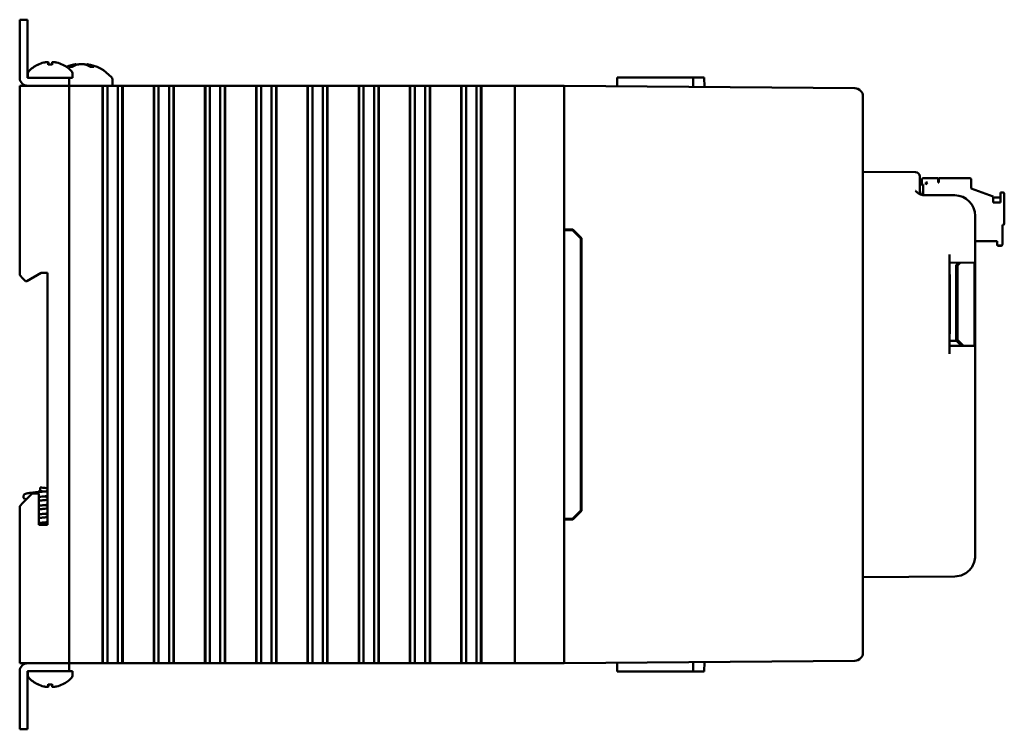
# Model space of a CAD drawing. Header units: inches. Extents: x 1.3 to 23.8, y 0.4 to 18.6.
# Tile 4 of 24: x 1.3 to 7.3, y 7.3 to 11.6. Entities that reach past the tile are written whole.
import ezdxf

# ---------------------------------------------------------------- set-up
doc = ezdxf.new("R2010")
doc.units = ezdxf.units.IN
doc.header["$LTSCALE"] = 0.8
doc.header["$MEASUREMENT"] = 0
doc.layers.add('Visible (ANSI)', color=7, linetype='Continuous', lineweight=50)

msp = doc.modelspace()

# ---------------------------------------------------------------- linework, layer by layer
at = {"layer": 'Visible (ANSI)'}
for p, q in [((1.3407, 11.5571), (1.2929, 11.5571)), ((1.2929, 11.5071), (1.2929, 11.5571)), ((1.3407, 11.5571), (1.3407, 11.5071)), ((1.2929, 11.5071), (1.2929, 11.2049)), ((1.3407, 11.2049), (1.3407, 11.5071)), ((1.4901, 11.2847), (1.4657, 11.2847)), ((1.4669, 11.2977), (1.468, 11.2847)), ((1.4889, 11.2977), (1.4878, 11.2847)), ((1.6361, 11.288), (1.6365, 11.2831)), ((1.6997, 11.288), (1.6992, 11.2824)), ((1.3429, 11.233), (1.3429, 11.2049)), ((1.6118, 11.272), (1.5937, 11.272)), ((1.6129, 11.233), (1.6129, 11.2049)), ((1.74, 11.272), (1.721, 11.272)), ((1.5429, 11.2049), (1.3408, 11.2049)), ((1.5429, 11.2049), (1.5929, 11.2049)), ((1.5929, 11.1571), (1.5929, 11.2049)), ((1.5929, 11.2049), (1.6129, 11.2049)), ((1.8544, 11.1952), (1.8544, 11.1571)), ((4.9138, 11.2071), (4.9133, 11.1543)), ((4.9138, 11.2071), (5.0132, 11.2071)), ((5.1621, 11.2071), (5.0132, 11.2071)), ((5.1621, 11.2071), (5.3741, 11.2071)), ((5.3741, 11.2071), (5.4423, 11.2071)), ((5.3741, 11.2071), (5.3746, 11.1503)), ((5.4423, 11.2071), (5.4428, 11.1497)), ((1.2929, 11.1571), (1.3129, 11.1571)), ((1.2929, 11.1571), (1.2929, 10.0081)), ((1.5729, 11.1571), (1.3129, 11.1571)), ((1.3408, 11.1571), (1.5429, 11.1571)), ((1.5729, 11.1571), (1.5929, 11.1571)), ((1.5929, 7.6571), (1.5929, 11.1571)), ((1.6129, 11.1571), (1.5929, 11.1571)), ((1.6129, 11.1571), (1.7906, 11.1571)), ((1.7948, 11.1571), (1.7906, 11.1571)), ((1.7959, 11.1571), (1.7948, 11.1571)), ((1.7948, 7.6571), (1.7948, 11.1571)), ((1.7971, 11.1571), (1.7959, 11.1571)), ((1.7959, 7.6571), (1.7959, 11.1571)), ((1.8124, 11.1571), (1.7971, 11.1571)), ((1.7971, 7.6571), (1.7971, 11.1571)), ((1.8124, 11.1571), (1.8245, 11.1571)), ((1.8245, 11.1571), (1.8413, 11.1571)), ((1.8245, 11.1571), (1.8245, 7.6571)), ((1.8413, 11.1571), (1.8552, 11.1571)), ((1.8568, 11.1571), (1.8552, 11.1571)), ((1.8568, 11.1571), (1.8707, 11.1571)), ((1.8707, 11.1571), (1.8875, 11.1571)), ((1.8875, 11.1571), (1.8996, 11.1571)), ((1.8875, 7.6571), (1.8875, 11.1571)), ((1.9149, 11.1571), (1.8996, 11.1571)), ((1.916, 11.1571), (1.9149, 11.1571)), ((1.9149, 7.6571), (1.9149, 11.1571)), ((1.9172, 11.1571), (1.916, 11.1571)), ((1.916, 7.6571), (1.916, 11.1571)), ((1.9213, 11.1571), (1.9172, 11.1571)), ((1.9172, 7.6571), (1.9172, 11.1571)), ((1.9213, 11.1571), (2.1012, 11.1571)), ((2.1053, 11.1571), (2.1012, 11.1571)), ((2.1065, 11.1571), (2.1053, 11.1571)), ((2.1053, 7.6571), (2.1053, 11.1571)), ((2.1076, 11.1571), (2.1065, 11.1571)), ((2.1065, 7.6571), (2.1065, 11.1571)), ((2.1229, 11.1571), (2.1076, 11.1571)), ((2.1076, 7.6571), (2.1076, 11.1571)), ((2.1229, 11.1571), (2.135, 11.1571)), ((2.135, 11.1571), (2.1518, 11.1571)), ((2.135, 11.1571), (2.135, 7.6571)), ((2.1518, 11.1571), (2.1657, 11.1571)), ((2.1673, 11.1571), (2.1657, 11.1571)), ((2.1673, 11.1571), (2.1812, 11.1571)), ((2.1812, 11.1571), (2.1981, 11.1571)), ((2.1981, 11.1571), (2.2101, 11.1571)), ((2.1981, 7.6571), (2.1981, 11.1571)), ((2.2254, 11.1571), (2.2101, 11.1571)), ((2.2266, 11.1571), (2.2254, 11.1571)), ((2.2254, 7.6571), (2.2254, 11.1571)), ((2.2277, 11.1571), (2.2266, 11.1571)), ((2.2266, 7.6571), (2.2266, 11.1571)), ((2.2319, 11.1571), (2.2277, 11.1571)), ((2.2277, 7.6571), (2.2277, 11.1571)), ((2.2319, 11.1571), (2.4117, 11.1571)), ((2.4159, 11.1571), (2.4117, 11.1571)), ((2.4171, 11.1571), (2.4159, 11.1571)), ((2.4159, 7.6571), (2.4159, 11.1571)), ((2.4182, 11.1571), (2.4171, 11.1571)), ((2.4171, 7.6571), (2.4171, 11.1571)), ((2.4335, 11.1571), (2.4182, 11.1571)), ((2.4182, 7.6571), (2.4182, 11.1571)), ((2.4335, 11.1571), (2.4456, 11.1571)), ((2.4456, 11.1571), (2.4624, 11.1571)), ((2.4456, 11.1571), (2.4456, 7.6571)), ((2.4624, 11.1571), (2.4763, 11.1571)), ((2.4779, 11.1571), (2.4763, 11.1571)), ((2.4779, 11.1571), (2.4918, 11.1571)), ((2.4918, 11.1571), (2.5086, 11.1571)), ((2.5086, 11.1571), (2.5207, 11.1571)), ((2.5086, 7.6571), (2.5086, 11.1571)), ((2.536, 11.1571), (2.5207, 11.1571)), ((2.5371, 11.1571), (2.536, 11.1571)), ((2.536, 7.6571), (2.536, 11.1571)), ((2.5383, 11.1571), (2.5371, 11.1571)), ((2.5371, 7.6571), (2.5371, 11.1571)), ((2.5424, 11.1571), (2.5383, 11.1571)), ((2.5383, 7.6571), (2.5383, 11.1571)), ((2.5424, 11.1571), (2.7223, 11.1571)), ((2.7265, 11.1571), (2.7223, 11.1571)), ((2.7276, 11.1571), (2.7265, 11.1571)), ((2.7265, 7.6571), (2.7265, 11.1571)), ((2.7288, 11.1571), (2.7276, 11.1571)), ((2.7276, 7.6571), (2.7276, 11.1571)), ((2.744, 11.1571), (2.7288, 11.1571)), ((2.7288, 7.6571), (2.7288, 11.1571)), ((2.744, 11.1571), (2.7561, 11.1571)), ((2.7561, 11.1571), (2.773, 11.1571)), ((2.7561, 11.1571), (2.7561, 7.6571)), ((2.773, 11.1571), (2.7868, 11.1571)), ((2.7884, 11.1571), (2.7868, 11.1571)), ((2.7884, 11.1571), (2.8023, 11.1571)), ((2.8023, 11.1571), (2.8192, 11.1571)), ((2.8192, 11.1571), (2.8312, 11.1571)), ((2.8192, 7.6571), (2.8192, 11.1571)), ((2.8465, 11.1571), (2.8312, 11.1571)), ((2.8477, 11.1571), (2.8465, 11.1571)), ((2.8465, 7.6571), (2.8465, 11.1571)), ((2.8488, 11.1571), (2.8477, 11.1571)), ((2.8477, 7.6571), (2.8477, 11.1571)), ((2.853, 11.1571), (2.8488, 11.1571)), ((2.8488, 7.6571), (2.8488, 11.1571)), ((2.853, 11.1571), (3.0329, 11.1571)), ((3.037, 11.1571), (3.0329, 11.1571)), ((3.0382, 11.1571), (3.037, 11.1571)), ((3.037, 7.6571), (3.037, 11.1571)), ((3.0393, 11.1571), (3.0382, 11.1571)), ((3.0382, 7.6571), (3.0382, 11.1571)), ((3.0546, 11.1571), (3.0393, 11.1571)), ((3.0393, 7.6571), (3.0393, 11.1571)), ((3.0546, 11.1571), (3.0667, 11.1571)), ((3.0667, 11.1571), (3.0835, 11.1571)), ((3.0667, 11.1571), (3.0667, 7.6571)), ((3.0835, 11.1571), (3.0974, 11.1571)), ((3.099, 11.1571), (3.0974, 11.1571)), ((3.099, 11.1571), (3.1129, 11.1571)), ((3.1129, 11.1571), (3.1297, 11.1571)), ((3.1297, 11.1571), (3.1418, 11.1571)), ((3.1297, 7.6571), (3.1297, 11.1571)), ((3.1571, 11.1571), (3.1418, 11.1571)), ((3.1582, 11.1571), (3.1571, 11.1571)), ((3.1571, 7.6571), (3.1571, 11.1571)), ((3.1594, 11.1571), (3.1582, 11.1571)), ((3.1582, 7.6571), (3.1582, 11.1571)), ((3.1635, 11.1571), (3.1594, 11.1571)), ((3.1594, 7.6571), (3.1594, 11.1571)), ((3.1635, 11.1571), (3.3434, 11.1571)), ((3.3476, 11.1571), (3.3434, 11.1571)), ((3.3487, 11.1571), (3.3476, 11.1571)), ((3.3476, 7.6571), (3.3476, 11.1571)), ((3.3499, 11.1571), (3.3487, 11.1571)), ((3.3487, 7.6571), (3.3487, 11.1571)), ((3.3652, 11.1571), (3.3499, 11.1571)), ((3.3499, 7.6571), (3.3499, 11.1571)), ((3.3652, 11.1571), (3.3772, 11.1571)), ((3.3772, 11.1571), (3.3941, 11.1571)), ((3.3772, 11.1571), (3.3772, 7.6571)), ((3.3941, 11.1571), (3.4079, 11.1571)), ((3.4096, 11.1571), (3.4079, 11.1571)), ((3.4096, 11.1571), (3.4234, 11.1571)), ((3.4234, 11.1571), (3.4403, 11.1571)), ((3.4403, 11.1571), (3.4523, 11.1571)), ((3.4403, 7.6571), (3.4403, 11.1571)), ((3.4676, 11.1571), (3.4523, 11.1571)), ((3.4688, 11.1571), (3.4676, 11.1571)), ((3.4676, 7.6571), (3.4676, 11.1571)), ((3.4699, 11.1571), (3.4688, 11.1571)), ((3.4688, 7.6571), (3.4688, 11.1571)), ((3.4741, 11.1571), (3.4699, 11.1571)), ((3.4699, 7.6571), (3.4699, 11.1571)), ((3.4741, 11.1571), (3.654, 11.1571)), ((3.6581, 11.1571), (3.654, 11.1571)), ((3.6593, 11.1571), (3.6581, 11.1571)), ((3.6581, 7.6571), (3.6581, 11.1571)), ((3.6604, 11.1571), (3.6593, 11.1571)), ((3.6593, 7.6571), (3.6593, 11.1571)), ((3.6757, 11.1571), (3.6604, 11.1571)), ((3.6604, 7.6571), (3.6604, 11.1571)), ((3.6757, 11.1571), (3.6878, 11.1571)), ((3.6878, 11.1571), (3.7046, 11.1571)), ((3.6878, 11.1571), (3.6878, 7.6571)), ((3.7046, 11.1571), (3.7185, 11.1571)), ((3.7201, 11.1571), (3.7185, 11.1571)), ((3.7201, 11.1571), (3.734, 11.1571)), ((3.734, 11.1571), (3.7508, 11.1571)), ((3.7508, 11.1571), (3.7629, 11.1571)), ((3.7508, 7.6571), (3.7508, 11.1571)), ((3.7782, 11.1571), (3.7629, 11.1571)), ((3.7793, 11.1571), (3.7782, 11.1571)), ((3.7782, 7.6571), (3.7782, 11.1571)), ((3.7805, 11.1571), (3.7793, 11.1571)), ((3.7793, 7.6571), (3.7793, 11.1571)), ((3.7846, 11.1571), (3.7805, 11.1571)), ((3.7805, 7.6571), (3.7805, 11.1571)), ((3.7846, 11.1571), (3.9645, 11.1571)), ((3.9687, 11.1571), (3.9645, 11.1571)), ((3.9698, 11.1571), (3.9687, 11.1571)), ((3.9687, 7.6571), (3.9687, 11.1571)), ((3.971, 11.1571), (3.9698, 11.1571)), ((3.9698, 7.6571), (3.9698, 11.1571)), ((3.9863, 11.1571), (3.971, 11.1571)), ((3.971, 7.6571), (3.971, 11.1571)), ((3.9863, 11.1571), (3.9983, 11.1571)), ((3.9983, 11.1571), (4.0152, 11.1571)), ((3.9983, 11.1571), (3.9983, 7.6571)), ((4.0152, 11.1571), (4.0291, 11.1571)), ((4.0307, 11.1571), (4.0291, 11.1571)), ((4.0307, 11.1571), (4.0445, 11.1571)), ((4.0445, 11.1571), (4.0614, 11.1571)), ((4.0614, 7.6571), (4.0614, 11.1571)), ((4.0614, 11.1571), (4.0735, 11.1571)), ((4.0887, 11.1571), (4.0735, 11.1571)), ((4.0899, 11.1571), (4.0887, 11.1571)), ((4.0887, 7.6571), (4.0887, 11.1571)), ((4.091, 11.1571), (4.0899, 11.1571)), ((4.0899, 7.6571), (4.0899, 11.1571)), ((4.0952, 11.1571), (4.091, 11.1571)), ((4.091, 7.6571), (4.091, 11.1571)), ((4.0952, 11.1571), (4.2179, 11.1571)), ((4.2929, 11.1571), (4.2179, 11.1571)), ((4.2929, 11.1571), (4.3129, 11.1571)), ((4.2929, 11.1571), (4.2929, 7.6571)), ((4.5729, 11.1571), (4.3129, 11.1571)), ((4.5729, 11.1571), (4.5929, 11.1571)), ((6.3544, 11.1417), (4.5929, 11.1571)), ((4.5929, 7.6571), (4.5929, 11.1571)), ((6.4039, 11.0917), (6.4039, 11.0913)), ((6.4039, 7.7229), (6.4039, 11.0913)), ((6.7231, 10.6328), (6.4039, 10.6356)), ((6.7479, 10.6078), (6.7479, 10.5828)), ((6.7479, 10.5197), (6.7479, 10.5828)), ((6.7605, 10.5857), (6.7605, 10.5582)), ((6.8589, 10.5975), (6.7723, 10.5975)), ((6.7841, 10.5699), (6.7959, 10.5699)), ((6.7841, 10.5581), (6.7959, 10.5699)), ((6.7841, 10.5581), (6.7841, 10.5699)), ((6.7958, 10.5699), (6.7841, 10.5699)), ((6.7841, 10.5699), (6.7958, 10.5699)), ((6.7841, 10.5698), (6.7957, 10.5698)), ((6.7957, 10.5697), (6.7841, 10.5697)), ((6.7955, 10.5696), (6.7841, 10.5696)), ((6.7841, 10.5696), (6.7956, 10.5696)), ((6.7955, 10.5696), (6.7841, 10.5696)), ((6.7841, 10.5695), (6.7955, 10.5695)), ((6.7841, 10.5695), (6.7955, 10.5695)), ((6.7954, 10.5695), (6.7841, 10.5695)), ((6.7841, 10.5694), (6.7953, 10.5694)), ((6.7953, 10.5693), (6.7841, 10.5693)), ((6.7841, 10.5693), (6.7952, 10.5693)), ((6.7841, 10.5692), (6.7951, 10.5692)), ((6.7951, 10.5692), (6.7841, 10.5692)), ((6.8589, 10.5699), (6.8589, 10.5975)), ((6.8628, 10.5699), (6.8589, 10.5699)), ((7.0518, 10.5975), (6.8628, 10.5975)), ((6.8628, 10.5975), (6.8628, 10.5699)), ((7.0597, 10.5345), (7.0597, 10.5896)), ((6.7479, 10.5582), (6.7683, 10.5582)), ((6.7683, 10.4952), (6.7683, 10.5582)), ((7.0597, 10.5345), (7.1935, 10.4858)), ((7.2526, 10.5109), (7.2368, 10.5109)), ((7.2368, 10.5109), (7.2368, 10.4495)), ((7.2605, 10.3219), (7.2605, 10.503)), ((6.96, 10.4931), (6.7662, 10.4948)), ((7.1935, 10.4495), (7.1935, 10.4858)), ((7.2368, 10.4793), (7.1935, 10.4793)), ((7.2368, 10.4495), (7.1935, 10.4495)), ((7.0839, 10.1352), (7.0839, 10.3681)), ((4.5929, 10.2871), (4.645, 10.2866)), ((4.5929, 10.2821), (4.6429, 10.2817)), ((4.6429, 10.2817), (4.6929, 10.2312)), ((4.645, 10.2866), (4.6979, 10.2333)), ((7.2486, 10.1959), (7.2486, 10.314)), ((7.2486, 10.314), (7.2526, 10.314)), ((7.2486, 10.3136), (7.2526, 10.3136)), ((7.2526, 10.3136), (7.2486, 10.3136)), ((7.2526, 10.3133), (7.2486, 10.3133)), ((7.2605, 10.3219), (7.2605, 10.3215)), ((7.2605, 10.3215), (7.2605, 10.3211)), ((4.6929, 8.583), (4.6929, 10.2312)), ((4.6979, 10.2333), (4.6979, 8.5809)), ((7.0839, 10.2156), (7.2171, 10.2156)), ((7.0839, 10.2152), (7.2171, 10.2152)), ((7.2171, 10.2152), (7.0839, 10.2152)), ((7.2171, 10.2148), (7.0839, 10.2148)), ((7.2171, 10.2156), (7.2171, 10.1959)), ((7.2171, 10.1959), (7.2171, 10.1955)), ((7.2171, 10.1955), (7.2171, 10.1951)), ((7.225, 10.1881), (7.2408, 10.1881)), ((7.225, 10.1877), (7.2408, 10.1877)), ((7.2408, 10.1877), (7.225, 10.1877)), ((7.2408, 10.1873), (7.225, 10.1873)), ((7.2486, 10.1959), (7.2486, 10.1955)), ((7.2486, 10.1955), (7.2486, 10.1951)), ((6.9289, 9.5315), (6.9289, 10.1338)), ((6.9289, 10.0838), (7.0839, 10.0852)), ((7.0839, 10.1352), (7.0839, 10.0852)), ((7.0839, 10.0852), (7.0839, 9.5802)), ((6.9692, 10.07), (6.9835, 10.0843)), ((6.9692, 10.07), (6.9835, 10.0843)), ((6.9692, 9.6667), (6.9692, 10.07)), ((6.9938, 10.0844), (6.9765, 10.067)), ((6.9765, 10.067), (6.9765, 9.6167)), ((7.0788, 10.0851), (7.0788, 9.5802)), ((1.3129, 9.9881), (1.2929, 10.0081)), ((1.3129, 9.9881), (1.3279, 9.9731)), ((1.3279, 9.9731), (1.3363, 9.9731)), ((1.3363, 9.9731), (1.4229, 10.0231)), ((1.4229, 10.0231), (1.4609, 10.0231)), ((1.4609, 10.0231), (1.4609, 8.4961)), ((6.9289, 10.0127), (6.9297, 10.0127)), ((6.9297, 9.9564), (6.9297, 10.0127)), ((6.9297, 9.834), (6.9297, 9.9564)), ((6.9289, 9.834), (6.9297, 9.834)), ((6.9289, 9.834), (6.9297, 9.834)), ((6.9297, 9.8328), (6.9289, 9.8328)), ((6.9297, 9.834), (6.9297, 9.834)), ((6.9297, 9.834), (6.9297, 9.8328)), ((6.9297, 9.7092), (6.9297, 9.8328)), ((6.9297, 9.6528), (6.9297, 9.7092)), ((6.9289, 9.6528), (6.9297, 9.6528)), ((6.9714, 9.6115), (6.9289, 9.6115)), ((6.9297, 9.6528), (6.9297, 9.6528)), ((6.9692, 9.6489), (6.9692, 9.6667)), ((6.9765, 9.6666), (6.9692, 9.6666)), ((6.9765, 9.6666), (6.9692, 9.6666)), ((6.9692, 9.6489), (6.9692, 9.6312)), ((6.9692, 9.6312), (6.9692, 9.6115)), ((7.002, 9.5809), (6.9714, 9.6115)), ((6.9765, 9.6167), (7.0124, 9.5808)), ((6.9765, 9.6167), (7.0124, 9.5808)), ((6.9765, 9.6167), (6.9765, 9.6167)), ((7.0839, 9.5802), (6.9289, 9.5815)), ((7.0839, 9.5802), (7.0839, 9.5302)), ((7.0839, 8.3084), (7.0839, 9.5302)), ((1.4179, 8.7071), (1.4179, 8.7221)), ((1.3689, 8.6861), (1.3129, 8.6301)), ((1.4089, 8.6861), (1.3689, 8.6861)), ((1.4089, 8.4961), (1.4089, 8.6861)), ((1.4129, 8.7071), (1.4229, 8.7071)), ((1.4129, 8.7071), (1.4129, 8.6971)), ((1.4129, 8.6971), (1.4229, 8.6971)), ((1.4179, 8.6958), (1.4179, 8.6971)), ((1.4229, 8.7071), (1.4229, 8.6971)), ((1.2929, 8.6101), (1.3129, 8.6301)), ((1.2929, 8.6101), (1.2929, 7.6571)), ((4.6929, 8.583), (4.6429, 8.5325)), ((4.6979, 8.5809), (4.645, 8.5275)), ((1.4609, 8.4961), (1.4089, 8.4961)), ((4.5929, 8.5321), (4.6429, 8.5325)), ((4.645, 8.5275), (4.5929, 8.5271)), ((6.4039, 8.1786), (6.96, 8.1834)), ((6.4039, 7.7229), (6.4039, 7.7225)), ((1.3129, 7.6571), (1.2929, 7.6571)), ((1.5729, 7.6571), (1.3129, 7.6571)), ((1.3408, 7.6571), (1.5429, 7.6571)), ((1.5929, 7.6571), (1.5729, 7.6571)), ((1.5929, 7.6571), (1.6129, 7.6571)), ((1.5929, 7.6093), (1.5929, 7.6571)), ((1.7906, 7.6571), (1.6129, 7.6571)), ((1.7906, 7.6571), (1.7948, 7.6571)), ((1.7959, 7.6571), (1.7948, 7.6571)), ((1.7971, 7.6571), (1.7959, 7.6571)), ((1.8124, 7.6571), (1.7971, 7.6571)), ((1.8245, 7.6571), (1.8124, 7.6571)), ((1.8413, 7.6571), (1.8245, 7.6571)), ((1.8552, 7.6571), (1.8413, 7.6571)), ((1.8552, 7.6571), (1.8568, 7.6571)), ((1.8707, 7.6571), (1.8568, 7.6571)), ((1.8875, 7.6571), (1.8707, 7.6571)), ((1.8996, 7.6571), (1.8875, 7.6571)), ((1.9149, 7.6571), (1.8996, 7.6571)), ((1.916, 7.6571), (1.9149, 7.6571)), ((1.9172, 7.6571), (1.916, 7.6571)), ((1.9172, 7.6571), (1.9213, 7.6571)), ((2.1012, 7.6571), (1.9213, 7.6571)), ((2.1012, 7.6571), (2.1053, 7.6571)), ((2.1065, 7.6571), (2.1053, 7.6571)), ((2.1076, 7.6571), (2.1065, 7.6571)), ((2.1229, 7.6571), (2.1076, 7.6571)), ((2.135, 7.6571), (2.1229, 7.6571)), ((2.1518, 7.6571), (2.135, 7.6571)), ((2.1657, 7.6571), (2.1518, 7.6571)), ((2.1657, 7.6571), (2.1673, 7.6571)), ((2.1812, 7.6571), (2.1673, 7.6571)), ((2.1981, 7.6571), (2.1812, 7.6571)), ((2.2101, 7.6571), (2.1981, 7.6571)), ((2.2254, 7.6571), (2.2101, 7.6571)), ((2.2266, 7.6571), (2.2254, 7.6571)), ((2.2277, 7.6571), (2.2266, 7.6571)), ((2.2277, 7.6571), (2.2319, 7.6571)), ((2.4117, 7.6571), (2.2319, 7.6571)), ((2.4117, 7.6571), (2.4159, 7.6571)), ((2.4171, 7.6571), (2.4159, 7.6571)), ((2.4182, 7.6571), (2.4171, 7.6571)), ((2.4335, 7.6571), (2.4182, 7.6571)), ((2.4456, 7.6571), (2.4335, 7.6571)), ((2.4624, 7.6571), (2.4456, 7.6571)), ((2.4763, 7.6571), (2.4624, 7.6571)), ((2.4763, 7.6571), (2.4779, 7.6571)), ((2.4918, 7.6571), (2.4779, 7.6571)), ((2.5086, 7.6571), (2.4918, 7.6571)), ((2.5207, 7.6571), (2.5086, 7.6571)), ((2.536, 7.6571), (2.5207, 7.6571)), ((2.5371, 7.6571), (2.536, 7.6571)), ((2.5383, 7.6571), (2.5371, 7.6571)), ((2.5383, 7.6571), (2.5424, 7.6571)), ((2.7223, 7.6571), (2.5424, 7.6571)), ((2.7223, 7.6571), (2.7265, 7.6571)), ((2.7276, 7.6571), (2.7265, 7.6571)), ((2.7288, 7.6571), (2.7276, 7.6571)), ((2.744, 7.6571), (2.7288, 7.6571)), ((2.7561, 7.6571), (2.744, 7.6571)), ((2.773, 7.6571), (2.7561, 7.6571)), ((2.7868, 7.6571), (2.773, 7.6571)), ((2.7868, 7.6571), (2.7884, 7.6571)), ((2.8023, 7.6571), (2.7884, 7.6571)), ((2.8192, 7.6571), (2.8023, 7.6571)), ((2.8312, 7.6571), (2.8192, 7.6571)), ((2.8465, 7.6571), (2.8312, 7.6571)), ((2.8477, 7.6571), (2.8465, 7.6571)), ((2.8488, 7.6571), (2.8477, 7.6571)), ((2.8488, 7.6571), (2.853, 7.6571)), ((3.0329, 7.6571), (2.853, 7.6571)), ((3.0329, 7.6571), (3.037, 7.6571)), ((3.0382, 7.6571), (3.037, 7.6571)), ((3.0393, 7.6571), (3.0382, 7.6571)), ((3.0546, 7.6571), (3.0393, 7.6571)), ((3.0667, 7.6571), (3.0546, 7.6571)), ((3.0835, 7.6571), (3.0667, 7.6571)), ((3.0974, 7.6571), (3.0835, 7.6571)), ((3.0974, 7.6571), (3.099, 7.6571)), ((3.1129, 7.6571), (3.099, 7.6571)), ((3.1297, 7.6571), (3.1129, 7.6571)), ((3.1418, 7.6571), (3.1297, 7.6571)), ((3.1571, 7.6571), (3.1418, 7.6571)), ((3.1582, 7.6571), (3.1571, 7.6571)), ((3.1594, 7.6571), (3.1582, 7.6571)), ((3.1594, 7.6571), (3.1635, 7.6571)), ((3.3434, 7.6571), (3.1635, 7.6571)), ((3.3434, 7.6571), (3.3476, 7.6571)), ((3.3487, 7.6571), (3.3476, 7.6571)), ((3.3499, 7.6571), (3.3487, 7.6571)), ((3.3652, 7.6571), (3.3499, 7.6571)), ((3.3772, 7.6571), (3.3652, 7.6571)), ((3.3941, 7.6571), (3.3772, 7.6571)), ((3.4079, 7.6571), (3.3941, 7.6571)), ((3.4079, 7.6571), (3.4096, 7.6571)), ((3.4234, 7.6571), (3.4096, 7.6571)), ((3.4403, 7.6571), (3.4234, 7.6571)), ((3.4523, 7.6571), (3.4403, 7.6571)), ((3.4676, 7.6571), (3.4523, 7.6571)), ((3.4688, 7.6571), (3.4676, 7.6571)), ((3.4699, 7.6571), (3.4688, 7.6571)), ((3.4699, 7.6571), (3.4741, 7.6571)), ((3.654, 7.6571), (3.4741, 7.6571)), ((3.654, 7.6571), (3.6581, 7.6571)), ((3.6593, 7.6571), (3.6581, 7.6571)), ((3.6604, 7.6571), (3.6593, 7.6571)), ((3.6757, 7.6571), (3.6604, 7.6571)), ((3.6878, 7.6571), (3.6757, 7.6571)), ((3.7046, 7.6571), (3.6878, 7.6571)), ((3.7185, 7.6571), (3.7046, 7.6571)), ((3.7185, 7.6571), (3.7201, 7.6571)), ((3.734, 7.6571), (3.7201, 7.6571)), ((3.7508, 7.6571), (3.734, 7.6571)), ((3.7629, 7.6571), (3.7508, 7.6571)), ((3.7782, 7.6571), (3.7629, 7.6571)), ((3.7793, 7.6571), (3.7782, 7.6571)), ((3.7805, 7.6571), (3.7793, 7.6571)), ((3.7805, 7.6571), (3.7846, 7.6571)), ((3.9645, 7.6571), (3.7846, 7.6571)), ((3.9645, 7.6571), (3.9687, 7.6571)), ((3.9698, 7.6571), (3.9687, 7.6571)), ((3.971, 7.6571), (3.9698, 7.6571)), ((3.9863, 7.6571), (3.971, 7.6571)), ((3.9983, 7.6571), (3.9863, 7.6571)), ((4.0152, 7.6571), (3.9983, 7.6571)), ((4.0291, 7.6571), (4.0152, 7.6571)), ((4.0291, 7.6571), (4.0307, 7.6571)), ((4.0445, 7.6571), (4.0307, 7.6571)), ((4.0614, 7.6571), (4.0445, 7.6571)), ((4.0735, 7.6571), (4.0614, 7.6571)), ((4.0887, 7.6571), (4.0735, 7.6571)), ((4.0899, 7.6571), (4.0887, 7.6571)), ((4.091, 7.6571), (4.0899, 7.6571)), ((4.091, 7.6571), (4.0952, 7.6571)), ((4.2179, 7.6571), (4.0952, 7.6571)), ((4.2179, 7.6571), (4.2929, 7.6571)), ((4.3129, 7.6571), (4.2929, 7.6571)), ((4.5729, 7.6571), (4.3129, 7.6571)), ((4.5929, 7.6571), (4.5729, 7.6571)), ((4.5929, 7.6571), (6.3544, 7.6725)), ((4.9138, 7.6071), (4.9133, 7.6599)), ((5.3741, 7.6071), (5.3746, 7.6639)), ((5.4423, 7.6071), (5.4428, 7.6645)), ((1.2929, 7.6093), (1.2929, 7.3071)), ((1.3407, 7.3071), (1.3407, 7.6093)), ((1.3408, 7.6093), (1.5429, 7.6093)), ((1.3429, 7.5812), (1.3429, 7.6093)), ((1.5929, 7.6093), (1.5429, 7.6093)), ((1.6129, 7.6093), (1.5929, 7.6093)), ((1.6129, 7.5812), (1.6129, 7.6093)), ((4.9138, 7.6071), (5.0132, 7.6071)), ((5.1621, 7.6071), (5.0132, 7.6071)), ((5.1621, 7.6071), (5.3741, 7.6071)), ((5.3741, 7.6071), (5.4423, 7.6071)), ((1.4657, 7.5295), (1.4901, 7.5295)), ((1.4669, 7.5165), (1.468, 7.5295)), ((1.4889, 7.5165), (1.4878, 7.5295)), ((1.2929, 7.2571), (1.2929, 7.3071)), ((1.3407, 7.3071), (1.3407, 7.2571)), ((1.2929, 7.2571), (1.3407, 7.2571))]:
    msp.add_line(p, q, dxfattribs=at)
for centre, radius, start, end in [((1.4779, 11.1264), 0.1755, 115.97376, 138.38839), ((1.4035, 11.2791), 0.0056, 93.03124, 115.97376), ((1.5523, 11.2791), 0.0056, 64.02624, 86.96876), ((1.4779, 11.1264), 0.1755, 41.61161, 64.02624), ((1.6679, 11.0476), 0.2424, 97.54366, 112.2949), ((1.6679, 11.0476), 0.2424, 41.54088, 82.45634), ((1.3579, 11.233), 0.015, 138.38839, 180), ((1.5979, 11.233), 0.015, 0, 41.61161), ((1.3408, 11.2049), 0.0478, 180, 270), ((1.3408, 11.2049), 0.0000394, 180, 270), ((1.8344, 11.1952), 0.02, 0, 41.54088), ((6.3539, 11.0917), 0.05, 0, 89.5), ((6.7229, 10.6078), 0.025, 0, 89.5), ((6.7729, 10.5197), 0.025, 180, 269.5), ((6.9589, 10.3681), 0.125, 0, 89.5), ((6.9589, 8.3084), 0.125, 323.62792, 0), ((6.3539, 7.7225), 0.05, 270.5, 0), ((1.3408, 7.6093), 0.0478, 90, 180), ((1.3408, 7.6093), 0.0000394, 90, 180), ((1.3579, 7.5812), 0.015, 180, 221.61161), ((1.5979, 7.5812), 0.015, 318.38839, 0), ((1.4779, 7.6878), 0.1755, 221.61161, 244.02624), ((1.4035, 7.5351), 0.0056, 244.02624, 266.96876), ((1.5523, 7.5351), 0.0056, 273.03124, 295.97376), ((1.4779, 7.6878), 0.1755, 295.97376, 318.38839)]:
    msp.add_arc(centre, radius, start, end, dxfattribs=at)
for centre, major_axis, ratio, start_param, end_param in [((1.4775, 11.1269), (0.1419, 0.103), 0.994184, 1.162703, 1.391464), ((1.4842, 11.1269), (-0.0153, 0.1747), 0.063267, 0.217042, 0.445804), ((1.4716, 11.1269), (0.0153, 0.1747), 0.063267, 5.837382, 6.066143), ((1.4783, 11.1269), (0.1419, -0.103), 0.994184, 1.750128, 1.978889), ((1.6743, 11.0485), (-0.0317, 0.2402), 0.74634, 0.095241, 0.294141), ((1.661, 11.0485), (0.0291, 0.2405), 0.689166, 0.276812, 0.475712), ((1.6751, 11.0485), (-0.0281, 0.2406), 0.659834, 5.813878, 6.012778), ((1.6748, 11.0485), (-0.0291, 0.2405), 0.689166, 5.963289, 6.006373), ((1.6613, 11.0485), (0.0304, 0.2403), 0.719342, 5.981502, 6.180402), ((6.7723, 10.5857), (-0.0118, 0), 1, 4.712389, 6.283185), ((7.0518, 10.5896), (0.00787, 0), 1, 0, 1.570796), ((7.2526, 10.503), (0.00787, 0), 1, 0, 1.570796), ((7.2526, 10.3219), (0.00787, 0), 1, 4.712389, 6.283185), ((7.2526, 10.3215), (0.00787, 0), 1, 4.712389, 6.283185), ((7.2526, 10.3215), (0.00787, 0), 1, 4.712389, 6.283185), ((7.2526, 10.3211), (0.00787, 0), 1, 4.712389, 6.283185), ((7.225, 10.1959), (-0.00787, 0), 1, 0, 1.570796), ((7.225, 10.1955), (-0.00787, 0), 1, 0, 1.570796), ((7.225, 10.1955), (-0.00787, 0), 1, 0, 1.570796), ((7.225, 10.1951), (-0.00787, 0), 1, 0, 1.570796), ((7.2408, 10.1959), (0.00787, 0), 1, 4.712389, 6.283185), ((7.2408, 10.1955), (0.00787, 0), 1, 4.712389, 6.283185), ((7.2408, 10.1955), (0.00787, 0), 1, 4.712389, 6.283185), ((7.2408, 10.1951), (0.00787, 0), 1, 4.712389, 6.283185), ((1.4775, 7.6872), (-0.1419, 0.103), 0.994184, 1.750128, 1.978889), ((1.4842, 7.6872), (-0.0153, -0.1747), 0.063267, 5.837382, 6.066143), ((1.4716, 7.6872), (0.0153, -0.1747), 0.063267, 0.217042, 0.445804), ((1.4783, 7.6872), (-0.1419, -0.103), 0.994184, 1.162703, 1.391464)]:
    msp.add_ellipse(centre, major_axis=major_axis, ratio=ratio, start_param=start_param, end_param=end_param, dxfattribs=at)
for points, knots in [([(1.4398, 11.2974), (1.443, 11.2981), (1.4464, 11.2987), (1.4527, 11.2996), (1.4557, 11.2998), (1.4605, 11.3), (1.4627, 11.2998), (1.4657, 11.2992), (1.4666, 11.2987), (1.4669, 11.2978), (1.4669, 11.2976), (1.4669, 11.2974)], [0, 0, 0, 0, 0.0244853, 0.0244853, 0.0489707, 0.0489707, 0.0733441, 0.0733441, 0.0977174, 0.0977174, 0.1059587, 0.1059587, 0.1059587, 0.1059587]), ([(1.4656, 11.2842), (1.4656, 11.2842), (1.4656, 11.2843), (1.4656, 11.2846), (1.4657, 11.2847), (1.4657, 11.2847)], [0.015061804, 0.015061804, 0.015061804, 0.015061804, 0.015911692, 0.015911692, 0.021209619, 0.021209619, 0.021209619, 0.021209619]), ([(1.489, 11.2974), (1.4888, 11.2981), (1.4893, 11.2987), (1.4915, 11.2996), (1.4933, 11.2998), (1.4976, 11.3), (1.5003, 11.2998), (1.5063, 11.2992), (1.5097, 11.2987), (1.5138, 11.2978), (1.5149, 11.2976), (1.516, 11.2974)], [0, 0, 0, 0, 0.0245201, 0.0245201, 0.0490401, 0.0490401, 0.0733788, 0.0733788, 0.0977174, 0.0977174, 0.1059587, 0.1059587, 0.1059587, 0.1059587]), ([(1.4901, 11.2847), (1.4901, 11.2847), (1.4902, 11.2846), (1.4902, 11.2843), (1.4902, 11.2842), (1.4902, 11.2842)], [0.063402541, 0.063402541, 0.063402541, 0.063402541, 0.068700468, 0.068700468, 0.069550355, 0.069550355, 0.069550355, 0.069550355]), ([(1.6361, 11.288), (1.6361, 11.288), (1.6354, 11.2878), (1.6325, 11.2871), (1.6302, 11.2865), (1.6269, 11.2857), (1.6263, 11.2855), (1.6256, 11.2853)], [0.06257948, 0.06257948, 0.06257948, 0.06257948, 0.0912553, 0.0912553, 0.12159464, 0.12159464, 0.12829742, 0.12829742, 0.12829742, 0.12829742]), ([(1.6437, 11.2853), (1.6465, 11.2861), (1.65, 11.2868), (1.6578, 11.2877), (1.662, 11.2879), (1.67, 11.288), (1.6742, 11.2879), (1.6821, 11.2871), (1.6857, 11.2865), (1.6892, 11.2857), (1.6898, 11.2855), (1.6904, 11.2853)], [0, 0, 0, 0, 0.030458, 0.030458, 0.060916, 0.060916, 0.0912553, 0.0912553, 0.1215946, 0.1215946, 0.1282974, 0.1282974, 0.1282974, 0.1282974]), ([(1.6921, 11.2853), (1.6893, 11.2861), (1.6858, 11.2868), (1.6781, 11.2877), (1.6738, 11.2879), (1.6692, 11.288), (1.6686, 11.288), (1.6679, 11.288)], [0, 0, 0, 0, 0.03045798, 0.03045798, 0.06091597, 0.06091597, 0.06575635, 0.06575635, 0.06575635, 0.06575635]), ([(1.7093, 11.2853), (1.7065, 11.2861), (1.704, 11.2868), (1.7007, 11.2877), (1.6998, 11.2879), (1.6997, 11.288), (1.6997, 11.288), (1.6997, 11.288)], [0, 0, 0, 0, 0.03045798, 0.03045798, 0.06091597, 0.06091597, 0.06575635, 0.06575635, 0.06575635, 0.06575635]), ([(1.5919, 11.2715), (1.5919, 11.2715), (1.5919, 11.2715), (1.5925, 11.2718), (1.5931, 11.272), (1.5937, 11.272)], [0.017596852, 0.017596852, 0.017596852, 0.017596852, 0.01762601, 0.01762601, 0.023499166, 0.023499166, 0.023499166, 0.023499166]), ([(1.74, 11.272), (1.7405, 11.272), (1.7412, 11.2718), (1.7417, 11.2715), (1.7417, 11.2715), (1.7417, 11.2715)], [0.070224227, 0.070224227, 0.070224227, 0.070224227, 0.076097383, 0.076097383, 0.076126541, 0.076126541, 0.076126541, 0.076126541]), ([(6.7231, 10.5202), (6.7232, 10.5201), (6.7232, 10.5201), (6.7282, 10.5151), (6.7331, 10.51), (6.7427, 10.5026), (6.7475, 10.4995), (6.7578, 10.4956), (6.7622, 10.4948), (6.7662, 10.4948)], [-0.000493, -0.000493, -0.000493, -0.000493, 0, 0, 0.0531307, 0.0531307, 0.0915083, 0.0915083, 0.1243596, 0.1243596, 0.1243596, 0.1243596]), ([(1.4179, 8.7221), (1.4274, 8.7212), (1.4371, 8.7203), (1.4512, 8.7189), (1.4562, 8.7183), (1.4609, 8.7178)], [0, 0, 0, 0, 0.0728813, 0.0728813, 0.1135685, 0.1135685, 0.1135685, 0.1135685]), ([(1.3329, 8.65), (1.3322, 8.6502), (1.3316, 8.6504), (1.3285, 8.6513), (1.3262, 8.652), (1.3225, 8.6542), (1.3216, 8.6549), (1.3199, 8.6564), (1.3191, 8.6572), (1.3173, 8.6595), (1.3164, 8.6613), (1.3153, 8.6651), (1.3151, 8.667), (1.3153, 8.6707), (1.3158, 8.6725), (1.3173, 8.6758), (1.3183, 8.6772), (1.3204, 8.6796), (1.3215, 8.6805), (1.3239, 8.6821), (1.325, 8.6827), (1.3282, 8.6841), (1.3301, 8.6847), (1.3378, 8.6867), (1.3449, 8.6879), (1.3624, 8.6902), (1.3727, 8.6914), (1.3927, 8.6934), (1.4024, 8.6944), (1.4216, 8.6962), (1.4312, 8.6971), (1.4475, 8.6987), (1.4545, 8.6994), (1.4609, 8.7001)], [10.6320954, 10.6320954, 10.6320954, 10.6320954, 10.6428793, 10.6428793, 10.6873836, 10.6873836, 10.7012288, 10.7012288, 10.7125441, 10.7125441, 10.730398, 10.730398, 10.7465417, 10.7465417, 10.762578, 10.762578, 10.7786616, 10.7786616, 10.7951257, 10.7951257, 10.8147654, 10.8147654, 10.8511836, 10.8511836, 10.946321, 10.946321, 11.0369104, 11.0369104, 11.1112429, 11.1112429, 11.1836872, 11.1836872, 11.2408347, 11.2408347, 11.2408347, 11.2408347]), ([(1.3389, 8.6561), (1.3386, 8.656), (1.3384, 8.6559), (1.3383, 8.6559), (1.3383, 8.6559), (1.3383, 8.6559)], [1.03827887, 1.03827887, 1.03827887, 1.03827887, 1.04986332, 1.04986332, 1.05567409, 1.05567409, 1.05567409, 1.05567409]), ([(1.4609, 8.6701), (1.4595, 8.6699), (1.458, 8.6698), (1.4476, 8.6687), (1.4379, 8.6678), (1.4218, 8.6662), (1.4153, 8.6656), (1.4089, 8.665)], [0.6525343, 0.6525343, 0.6525343, 0.6525343, 0.665026, 0.665026, 0.7400516, 0.7400516, 0.7890084, 0.7890084, 0.7890084, 0.7890084]), ([(1.4375, 8.6677), (1.4402, 8.6675), (1.4429, 8.6672), (1.4509, 8.6664), (1.456, 8.6659), (1.4609, 8.6653)], [1.53007516, 1.53007516, 1.53007516, 1.53007516, 1.55142895, 1.55142895, 1.59364175, 1.59364175, 1.59364175, 1.59364175]), ([(1.4089, 8.6425), (1.4172, 8.6433), (1.4256, 8.6441), (1.4428, 8.6457), (1.4518, 8.6466), (1.4602, 8.6476), (1.4606, 8.6476), (1.4609, 8.6476)], [9.6232834, 9.6232834, 9.6232834, 9.6232834, 9.6864331, 9.6864331, 9.7579681, 9.7579681, 9.760998, 9.760998, 9.760998, 9.760998]), ([(1.4609, 8.6176), (1.4608, 8.6176), (1.4607, 8.6176), (1.4518, 8.6166), (1.4421, 8.6157), (1.4246, 8.614), (1.4167, 8.6132), (1.4089, 8.6125)], [2.132603, 2.132603, 2.132603, 2.132603, 2.1336899, 2.1336899, 2.2094741, 2.2094741, 2.2690351, 2.2690351, 2.2690351, 2.2690351]), ([(1.4089, 8.59), (1.4167, 8.5907), (1.4246, 8.5915), (1.4415, 8.5931), (1.4505, 8.594), (1.4594, 8.595), (1.4602, 8.5951), (1.4609, 8.5951)], [8.143196, 8.143196, 8.143196, 8.143196, 8.2028121, 8.2028121, 8.2744031, 8.2744031, 8.2809176, 8.2809176, 8.2809176, 8.2809176]), ([(1.4375, 8.6152), (1.4427, 8.6147), (1.4478, 8.6142), (1.4555, 8.6134), (1.4582, 8.6131), (1.4609, 8.6128)], [3.01023397, 3.01023397, 3.01023397, 3.01023397, 3.05058233, 3.05058233, 3.07379855, 3.07379855, 3.07379855, 3.07379855]), ([(1.4609, 8.5651), (1.4604, 8.565), (1.4598, 8.565), (1.4505, 8.564), (1.4408, 8.563), (1.4237, 8.5614), (1.4162, 8.5607), (1.4089, 8.56)], [3.6126737, 3.6126737, 3.6126737, 3.6126737, 3.617369, 3.617369, 3.6928824, 3.6928824, 3.7491208, 3.7491208, 3.7491208, 3.7491208]), ([(1.4089, 8.5375), (1.4163, 8.5382), (1.4239, 8.5389), (1.4404, 8.5405), (1.4495, 8.5414), (1.4588, 8.5424), (1.4599, 8.5425), (1.4609, 8.5426)], [6.6631286, 6.6631286, 6.6631286, 6.6631286, 6.7199111, 6.7199111, 6.7915469, 6.7915469, 6.8008555, 6.8008555, 6.8008555, 6.8008555]), ([(1.4375, 8.5627), (1.4431, 8.5622), (1.4487, 8.5616), (1.4563, 8.5608), (1.4586, 8.5606), (1.4609, 8.5603)], [4.49031185, 4.49031185, 4.49031185, 4.49031185, 4.53427084, 4.53427084, 4.55387222, 4.55387222, 4.55387222, 4.55387222]), ([(1.4609, 8.5126), (1.4582, 8.5123), (1.4553, 8.512), (1.4434, 8.5108), (1.4337, 8.5098), (1.419, 8.5084), (1.4139, 8.508), (1.4089, 8.5075)], [5.0925413, 5.0925413, 5.0925413, 5.0925413, 5.1163157, 5.1163157, 5.1906789, 5.1906789, 5.2290328, 5.2290328, 5.2290328, 5.2290328]), ([(1.4375, 8.5102), (1.4417, 8.5098), (1.4458, 8.5094), (1.4536, 8.5086), (1.4573, 8.5082), (1.4609, 8.5078)], [5.97004701, 5.97004701, 5.97004701, 5.97004701, 6.00251243, 6.00251243, 6.03361818, 6.03361818, 6.03361818, 6.03361818]), ([(6.96, 8.1834), (6.9601, 8.1834), (6.9602, 8.1834), (6.9781, 8.1836), (6.9954, 8.1876), (7.0225, 8.2001), (7.0326, 8.2068), (7.0485, 8.2207), (7.0545, 8.2275), (7.0596, 8.2343)], [-0.0007718, -0.0007718, -0.0007718, -0.0007718, 0, 0, 0.159885, 0.159885, 0.2753762, 0.2753762, 0.3698195, 0.3698195, 0.3698195, 0.3698195]), ([(1.4657, 7.5295), (1.4657, 7.5295), (1.4656, 7.5296), (1.4656, 7.5299), (1.4656, 7.53), (1.4656, 7.53)], [0.063402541, 0.063402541, 0.063402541, 0.063402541, 0.068700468, 0.068700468, 0.069550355, 0.069550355, 0.069550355, 0.069550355]), ([(1.4902, 7.53), (1.4902, 7.53), (1.4902, 7.5299), (1.4902, 7.5296), (1.4901, 7.5295), (1.4901, 7.5295)], [0.015061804, 0.015061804, 0.015061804, 0.015061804, 0.015911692, 0.015911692, 0.021209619, 0.021209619, 0.021209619, 0.021209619]), ([(1.4669, 7.5168), (1.467, 7.5161), (1.4666, 7.5155), (1.4643, 7.5146), (1.4625, 7.5144), (1.4583, 7.5142), (1.4555, 7.5144), (1.4495, 7.515), (1.4462, 7.5155), (1.442, 7.5164), (1.4409, 7.5166), (1.4398, 7.5168)], [0, 0, 0, 0, 0.0245201, 0.0245201, 0.0490401, 0.0490401, 0.0733788, 0.0733788, 0.0977174, 0.0977174, 0.1059587, 0.1059587, 0.1059587, 0.1059587]), ([(1.516, 7.5168), (1.5129, 7.5161), (1.5095, 7.5155), (1.5031, 7.5146), (1.5001, 7.5144), (1.4953, 7.5142), (1.4932, 7.5144), (1.4902, 7.515), (1.4893, 7.5155), (1.4889, 7.5164), (1.4889, 7.5166), (1.489, 7.5168)], [0, 0, 0, 0, 0.0244853, 0.0244853, 0.0489707, 0.0489707, 0.0733441, 0.0733441, 0.0977174, 0.0977174, 0.1059587, 0.1059587, 0.1059587, 0.1059587])]:
    msp.add_open_spline(points, degree=3, knots=knots, dxfattribs=at)
for points in [[(7.0788, 9.9627), (7.0789, 9.9635), (7.0788, 9.9644), (7.0788, 9.9653)], [(7.0788, 9.8511), (7.0788, 9.8521), (7.0789, 9.853), (7.0788, 9.8538)]]:
    msp.add_open_spline(points, degree=3, dxfattribs=at)

doc.saveas('drawing.dxf')
